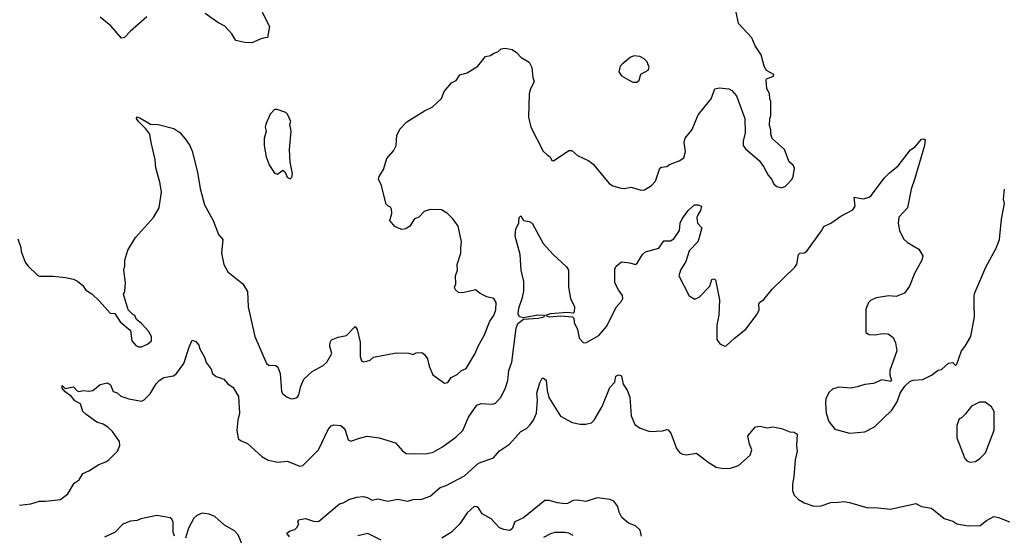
# Model space of a CAD drawing. Extents: x 2220520 to 2384350, y 721165 to 893491.
# Tile 41 of 256: x 2262056 to 2269009, y 768012 to 771653. Entities that reach past the tile are written whole.
import ezdxf

# ---------------------------------------------------------------- set-up
doc = ezdxf.new("R2010")
doc.units = 0

msp = doc.modelspace()

# ---------------------------------------------------------------- linework, layer by layer
at = {"layer": '0CON20XD'}
for points in [[(2262378.8, 769831.2), (2262435, 769820), (2262465, 769806.7), (2262502.5, 769775), (2262523.6, 769743.6), (2262566.4, 769716.4), (2262620, 769665), (2262695, 769580), (2262728.3, 769578.3), (2262765, 769520), (2262838.3, 769458.3), (2262847.5, 769385), (2262875, 769352.5), (2262895, 769342.5), (2262915, 769342.5), (2262958.3, 769361.7), (2262987.5, 769385), (2262987.5, 769415), (2262965, 769452.5), (2262915, 769507.5), (2262880, 769535), (2262870, 769565), (2262855, 769570), (2262823, 769603), (2262790, 769715), (2262797.5, 769735), (2262803.3, 769795), (2262792.5, 769885), (2262799.4, 769915), (2262798.6, 769955), (2262818.8, 770025), (2262874, 770115), (2263002, 770255), (2263040, 770325), (2263057, 770437), (2263045.8, 770505), (2263017.1, 770607.1), (2263012, 770665), (2262983.8, 770785), (2262976, 770845), (2262945.5, 770885.5), (2262894.4, 770935), (2262880.8, 770955), (2262882.5, 770967.5), (2262905, 770960.8), (2262980, 770915), (2263035, 770912.5), (2263145, 770883.3), (2263185.9, 770855.9), (2263225, 770812.5), (2263256.7, 770765), (2263273.3, 770725), (2263312, 770575), (2263329.7, 770459.7), (2263361.4, 770345), (2263421.4, 770235), (2263458.8, 770135), (2263489.7, 770099.7), (2263481.9, 770005), (2263497.1, 769925), (2263525, 769871.2), (2263631.7, 769788.3), (2263664.1, 769734.1), (2263669.2, 769625), (2263716, 769415), (2263798, 769225), (2263815, 769214), (2263865, 769212), (2263879.7, 769199.7), (2263895.6, 769155), (2263905, 769027.5), (2263915, 769011.2), (2263945, 768986.2), (2263975, 768976.2), (2263995, 768976.7), (2264015, 768986), (2264026.9, 769003.1), (2264041.8, 769065), (2264061.9, 769115), (2264121.4, 769168.6), (2264199.7, 769210.3), (2264226, 769234), (2264259.4, 769295), (2264245.7, 769345), (2264247.7, 769372.3), (2264258.3, 769391.7), (2264305, 769411.2), (2264365, 769422), (2264425, 769486.7), (2264440, 769465), (2264461.2, 769375), (2264461.2, 769275), (2264470, 769245), (2264485, 769237.5), (2264508.3, 769241.7), (2264530.5, 769249.5), (2264555, 769270), (2264715, 769300), (2264805, 769297.5), (2264835, 769287.5), (2264855, 769300), (2264895, 769302.5), (2264915, 769287.5), (2264937, 769257), (2264948.6, 769205), (2264974.2, 769144.2), (2265055, 769086.7), (2265078.8, 769091.2), (2265102.9, 769127.1), (2265145, 769146.7), (2265175, 769176), (2265209.7, 769190.3), (2265272.5, 769295), (2265292.6, 769347.4), (2265337.2, 769422.8), (2265377, 769523), (2265404.2, 769565), (2265419.2, 769605), (2265422, 769655), (2265405, 769683.8), (2265355, 769696.2), (2265308.3, 769718.3), (2265275.8, 769745.8), (2265185, 769723.8), (2265155, 769727.5), (2265132.5, 769745), (2265127.5, 769765), (2265137, 769787), (2265133.3, 769845), (2265148.8, 769885), (2265146.2, 769925), (2265171.2, 770005), (2265171.7, 770041.7), (2265176.2, 770085), (2265153.3, 770195), (2265116.7, 770245), (2265076.7, 770285), (2265035, 770309.2), (2264955, 770312.5), (2264911.4, 770298.6), (2264875, 770257.5), (2264845, 770247.5), (2264811.2, 770195), (2264783.9, 770176.1), (2264751.7, 770171.7), (2264705, 770193.3), (2264670, 770235), (2264684, 770285), (2264681.2, 770315), (2264675, 770330), (2264655, 770337.5), (2264645, 770350), (2264608.8, 770488.8), (2264588.8, 770525), (2264594, 770545), (2264625.8, 770594.2), (2264647.8, 770672.2), (2264695, 770726.7), (2264715, 770763.3), (2264718.8, 770835), (2264740.9, 770879.1), (2264789.4, 770930.6), (2264915, 771009.2), (2264970, 771035), (2265035, 771096.7), (2265053.8, 771145), (2265105, 771206.7), (2265137.7, 771222.3), (2265165, 771262.5), (2265215, 771276.7), (2265292.5, 771325), (2265345, 771392.5), (2265380.7, 771399.3), (2265403.9, 771416.1), (2265433.6, 771426.4), (2265455, 771446.7), (2265485, 771451.2), (2265535, 771441.4), (2265565, 771422), (2265596.4, 771386.4), (2265655, 771352.5), (2265673.8, 771315), (2265680, 771245), (2265688.8, 771215), (2265664, 771165), (2265655, 771130), (2265650, 770965), (2265666.2, 770895), (2265753.9, 770723.9), (2265782.5, 770695), (2265803.3, 770683.3), (2265815, 770657.5), (2265825, 770656.7), (2265935, 770730), (2265955, 770728.8), (2265995, 770693.3), (2266075, 770656.7), (2266105, 770633.3), (2266218.8, 770495), (2266245, 770480.6), (2266303.6, 770463.6), (2266325, 770461.5), (2266375, 770470.6), (2266445, 770450), (2266468.9, 770451.1), (2266518.6, 770481.4), (2266545, 770512), (2266575.7, 770604.3), (2266587.7, 770612.3), (2266625, 770616.7), (2266645, 770630), (2266714.2, 770655.8), (2266745, 770676.7), (2266758.8, 770718.8), (2266748.1, 770785), (2266754.5, 770815.5), (2266805, 770876.7), (2266847.9, 770982.1), (2266939.2, 771095), (2266966, 771164), (2266995, 771172.5), (2267065, 771164.4), (2267085, 771152.5), (2267119.2, 771115), (2267178, 770955), (2267178.8, 770855), (2267164.1, 770795.9), (2267166.2, 770765), (2267181.7, 770741.7), (2267277.7, 770657.7), (2267308.8, 770615), (2267341.2, 770555), (2267366.7, 770525), (2267381.2, 770491.2), (2267402.5, 770475), (2267435, 770466.2), (2267465, 770476.2), (2267510, 770525), (2267518.8, 770545), (2267526.7, 770605), (2267517.5, 770625), (2267489.3, 770649.3), (2267457.5, 770735), (2267370, 770815), (2267360, 770845), (2267360, 770875), (2267350, 770905), (2267352.5, 770955), (2267360, 770975), (2267360, 771075), (2267352.5, 771095), (2267351.7, 771131.7), (2267332.5, 771165), (2267327.5, 771225), (2267330, 771235), (2267380, 771255), (2267382.5, 771265), (2267328.8, 771295), (2267313.3, 771325), (2267293.3, 771405), (2267249.3, 771469.3), (2267227.5, 771525), (2267131.2, 771625), (2267116.2, 771705)], [(2263767.5, 771705), (2263820, 771605), (2263805, 771527.5), (2263765, 771518.8), (2263695, 771490), (2263645, 771492), (2263582.5, 771505), (2263555, 771552.5), (2263505, 771607.5), (2263455, 771633.3), (2263365.9, 771695.9)], [(2262955, 771673.8), (2262835, 771570), (2262795, 771526.7), (2262775, 771523.3), (2262698.9, 771608.9), (2262625, 771671.2)], [(2266415, 771212.5), (2266430, 771225), (2266442, 771268), (2266495, 771297.5), (2266501.2, 771315), (2266487.5, 771355), (2266467.2, 771377.2), (2266435, 771392.9), (2266392.5, 771397.5), (2266367.5, 771385), (2266310.7, 771339.3), (2266296.4, 771323.6), (2266286.7, 771285), (2266305, 771257.5), (2266355, 771227.5), (2266385, 771212.5), (2266415, 771212.5)], [(2263965, 770530), (2263978.3, 770541.7), (2263982.5, 770565), (2263967, 770647), (2263962.5, 770735), (2263972.5, 770865), (2263963.6, 770913.6), (2263970, 770935), (2263947.5, 770985), (2263935, 770997.5), (2263875, 771017.5), (2263855, 771017.5), (2263823.9, 770986.1), (2263793.3, 770915), (2263790, 770895), (2263796.2, 770865), (2263783.3, 770815), (2263782.5, 770765), (2263797.5, 770685), (2263818.3, 770628.3), (2263855, 770570), (2263877, 770563), (2263915, 770590), (2263930, 770575), (2263945, 770540), (2263965, 770530)], [(2262055, 768225.5), (2262135, 768234.6), (2262195, 768252.7), (2262237.9, 768252.1), (2262344.5, 768265.5), (2262395, 768304.3), (2262439.5, 768380.5), (2262475, 768404.5), (2262502.6, 768447.4), (2262545, 768466.9), (2262615, 768512.5), (2262665, 768530), (2262685, 768543.8), (2262746.7, 768605), (2262763.3, 768645), (2262760, 768675), (2262711.2, 768745), (2262678.8, 768775), (2262645, 768797.1), (2262601.7, 768811.7), (2262525, 768864.2), (2262500.8, 768885), (2262485, 768940), (2262445, 768960.8), (2262421.1, 768991.1), (2262377.5, 769025), (2262355, 769050), (2262355, 769070), (2262377.5, 769047.5), (2262435, 769060), (2262461.4, 769031.4), (2262475, 769026.2), (2262505, 769034), (2262545, 769028.8), (2262572.5, 769035), (2262625, 769076.7), (2262675, 769088.8), (2262696.7, 769075), (2262717, 769027), (2262745, 769018.8), (2262771.2, 768995), (2262827.5, 768975), (2262915, 768960), (2262935, 768969.2), (2262978.1, 769011.9), (2263019.1, 769080.9), (2263040.6, 769105), (2263075, 769126.9), (2263142.9, 769137.1), (2263164.3, 769155), (2263215.4, 769224.6), (2263255, 769346.7), (2263275, 769390), (2263299.2, 769379.2), (2263320, 769355), (2263328.3, 769328.3), (2263363.8, 769265), (2263372.3, 769232.3), (2263407.5, 769185), (2263417.5, 769155), (2263443.9, 769133.9), (2263465, 769126.7), (2263497.5, 769115), (2263525, 769082.5), (2263562.5, 769055), (2263602.3, 768992.3), (2263608.8, 768875), (2263596.2, 768825), (2263588.8, 768755), (2263600, 768695), (2263615, 768681.2), (2263665, 768661.2), (2263765, 768567.5), (2263811.3, 768541.3), (2263878.3, 768528.3), (2263945, 768535.8), (2264035, 768500), (2264055, 768503.8), (2264166, 768615), (2264235, 768760), (2264255, 768783.8), (2264275, 768790.8), (2264325, 768786.2), (2264341.7, 768771.7), (2264353.3, 768755), (2264376.7, 768686.7), (2264395, 768676.7), (2264455, 768698.8), (2264509.3, 768710.7), (2264595, 768701.2), (2264710, 768665), (2264758.3, 768608.3), (2264785, 768590), (2264845, 768586.2), (2264935, 768589.2), (2264975, 768598), (2265042.6, 768637.4), (2265135.9, 768704.1), (2265185, 768752), (2265225.5, 768845), (2265285, 768930), (2265311.7, 768941.7), (2265395, 768938.8), (2265415, 768943.8), (2265455, 768990), (2265486.8, 769053.2), (2265504.2, 769105), (2265511.4, 769175), (2265530.6, 769235), (2265562.8, 769475), (2265573, 769507), (2265615, 769537.5), (2265716.7, 769545), (2265758.8, 769555), (2265762.5, 769565), (2265715, 769565.9), (2265615, 769546.7), (2265585, 769554.4), (2265576.1, 769575), (2265581.9, 769615), (2265607.8, 769692.2), (2265615.9, 769735), (2265616.6, 769805), (2265596.9, 769885), (2265590.6, 769995), (2265556, 770125), (2265560, 770175), (2265580, 770215), (2265583, 770257), (2265595, 770267.5), (2265613.8, 770233.8), (2265655, 770228.8), (2265675, 770216.2), (2265752.4, 770072.4), (2265822.9, 769995), (2265917.6, 769907.6), (2265932, 769885), (2265930.7, 769765), (2265945.4, 769685), (2265972.9, 769625), (2265972, 769588), (2265965, 769580), (2265925, 769584.3), (2265805.3, 769575.3), (2265770, 769565), (2265794.4, 769554.4), (2265875, 769561.5), (2265960, 769555), (2265970, 769545), (2265971.2, 769515), (2265994.1, 769464.1), (2266006.7, 769405), (2266035, 769372.5), (2266055, 769370), (2266145, 769423.8), (2266201.7, 769488.3), (2266267.2, 769622.8), (2266305.7, 769665), (2266314.4, 769685), (2266313.1, 769705), (2266284.2, 769744.2), (2266260, 769795), (2266258.3, 769891.7), (2266268.3, 769911.7), (2266305, 769942.5), (2266365, 769936.9), (2266405, 769924), (2266416.7, 769933.3), (2266453.5, 769995), (2266475, 770014.5), (2266570.2, 770039.8), (2266605, 770091.2), (2266651.2, 770091.2), (2266675, 770104.4), (2266715.8, 770165), (2266720.8, 770215), (2266735, 770246.7), (2266776.7, 770305), (2266822.5, 770345), (2266846.1, 770346.1), (2266870, 770335), (2266863.8, 770305), (2266844.3, 770275.7), (2266838.8, 770255), (2266843.8, 770215), (2266873, 770183), (2266852, 770105), (2266844, 770085), (2266785, 770020), (2266760, 769945), (2266722, 769885), (2266712, 769845), (2266785, 769702.5), (2266825, 769680), (2266855, 769693.3), (2266929.5, 769770.5), (2266945, 769817.5), (2266955, 769822.5), (2266970, 769815), (2266998, 769675), (2266993.9, 769566.1), (2266980, 769495), (2266980, 769395), (2267000, 769365), (2267035, 769347.5), (2267045, 769350), (2267103.3, 769405), (2267185, 769466.7), (2267265, 769573.3), (2267277.5, 769605), (2267275.9, 769644.1), (2267281.2, 769655), (2267312.1, 769677.9), (2267370.6, 769749.4), (2267530.8, 769905), (2267543.4, 769926.6), (2267556.2, 769995), (2267565, 770003.8), (2267595, 770006), (2267615, 770018.8), (2267718.7, 770161.3), (2267735, 770192), (2267783.3, 770215), (2267855, 770266.2), (2267939.5, 770310.5), (2267956.7, 770335), (2267950, 770400), (2268013, 770387), (2268055, 770400), (2268069.3, 770410.7), (2268164.1, 770535.9), (2268198.3, 770571.7), (2268259.5, 770620.5), (2268347, 770733), (2268380, 770755), (2268425, 770810), (2268441.7, 770811.7), (2268450, 770805), (2268446.7, 770765), (2268374, 770525), (2268352, 770455), (2268326.7, 770325), (2268265, 770257.5), (2268258.8, 770215), (2268270, 770165), (2268298, 770105), (2268325, 770078.8), (2268405, 770033.3), (2268433.3, 769985), (2268427.5, 769955), (2268375, 769860), (2268339.5, 769770.5), (2268305, 769722.5), (2268245, 769697.5), (2268195, 769703.3), (2268105, 769688.8), (2268065, 769670), (2268050, 769655), (2268032.3, 769607.7), (2268032.5, 769445), (2268055, 769430), (2268096.4, 769426.4), (2268146.1, 769436.1), (2268190, 769435), (2268225, 769407.5), (2268241.7, 769371.7), (2268250, 769315), (2268201.2, 769175), (2268201.2, 769145), (2268212.5, 769105), (2268205, 769097.5), (2268145, 769110), (2268085, 769083.8), (2268025, 769076.2), (2267969.5, 769060.5), (2267925, 769051.2), (2267841.7, 769058.3), (2267795, 769043.3), (2267769.5, 769020.5), (2267748.8, 768975), (2267746, 768945), (2267752, 768875), (2267770, 768815), (2267811.7, 768761.7), (2267915, 768734), (2268025, 768742), (2268091.7, 768778.3), (2268215.8, 768895), (2268253.8, 768955), (2268273.9, 769016.1), (2268307.5, 769065), (2268345, 769100), (2268365, 769107.5), (2268435, 769112.5), (2268495, 769142.5), (2268543, 769177), (2268565, 769182.5), (2268615, 769226.7), (2268645, 769232.5), (2268665, 769210), (2268675, 769220), (2268706.4, 769313.6), (2268733.6, 769346.4), (2268774.1, 769415.9), (2268799.2, 769555), (2268797.5, 769642.5), (2268796.1, 769703.9), (2268802, 769725), (2268880, 769905), (2268951.7, 770038.3), (2268975, 770100), (2268988.8, 770245), (2269011.2, 770355), (2269004, 770385), (2269011.2, 770455)], [(2262042.5, 770105), (2262063.3, 770045), (2262066.7, 770015), (2262095, 769940), (2262112.5, 769915), (2262185, 769847.5), (2262195, 769842.5), (2262291.7, 769841.7), (2262378.8, 769831.2)], [(2265729.3, 769089.3), (2265745, 769122.5), (2265755, 769122.5), (2265775, 769107.5), (2265780, 769035), (2265793.5, 768985), (2265875, 768853.3), (2265957.6, 768807.6), (2266015, 768797.1), (2266055, 768797.5), (2266093, 768807), (2266112.5, 768825), (2266168.9, 768921.1), (2266222.5, 769055), (2266257.9, 769092.1), (2266266.7, 769135), (2266283.9, 769146.1), (2266300.7, 769140.7), (2266306.7, 769135), (2266318.3, 769078.3), (2266345, 769036.2), (2266365, 768987.5), (2266373.1, 768855), (2266400.8, 768795), (2266438.3, 768768.3), (2266505, 768744.5), (2266595, 768748.6), (2266625, 768758.8), (2266635, 768756.2), (2266655, 768733.8), (2266695, 768623.8), (2266715, 768596.2), (2266737.5, 768585), (2266765, 768580.8), (2266835, 768592.9), (2266918.3, 768528.3), (2266975, 768494), (2267024.2, 768484.2), (2267075, 768486), (2267132.5, 768505), (2267215, 768577.5), (2267226.2, 768615), (2267210, 768655), (2267198.8, 768715), (2267251.7, 768778.3), (2267285, 768783.2), (2267335, 768770.7), (2267375, 768776.7), (2267436.2, 768765), (2267495, 768742.5), (2267525, 768740), (2267545.8, 768725), (2267540.8, 768645), (2267546, 768605), (2267532.5, 768545), (2267523.3, 768425), (2267512.6, 768372.6), (2267514.4, 768325), (2267526.3, 768296.3), (2267555, 768263.8), (2267595, 768240), (2267665, 768217.5), (2267715, 768220), (2267785, 768244.2), (2267835, 768245.8), (2267875, 768250.8), (2267915, 768244.3), (2268045, 768205.8), (2268095, 768209.2), (2268205, 768196.2), (2268385, 768237.1), (2268425, 768216.2), (2268495, 768203.3), (2268585, 768130.6), (2268645, 768110.6), (2268675, 768093.1), (2268755, 768079.2), (2268838.8, 768081.2), (2268884.3, 768115.7), (2268935, 768143.8), (2268967.3, 768137.3), (2269045, 768106)], [(2263960.7, 768000.7), (2263943, 768027), (2263965, 768042.5), (2263998.3, 768051.7), (2264015, 768070), (2264027.5, 768095), (2264020, 768105), (2264025, 768120), (2264075, 768130), (2264131.7, 768111.7), (2264165, 768110), (2264315, 768233.8), (2264339.5, 768240.5), (2264382.5, 768265), (2264435, 768282), (2264485, 768285.7), (2264509.5, 768279.5), (2264545, 768258.8), (2264585, 768268.6), (2264655, 768252), (2264726.1, 768266.1), (2264795, 768253.8), (2264835, 768263.8), (2264895, 768266.2), (2264955, 768288), (2265025, 768350), (2265066.8, 768363.2), (2265198.3, 768431.7), (2265295, 768522), (2265401.1, 768558.9), (2265445, 768609.2), (2265514.6, 768655.4), (2265595, 768744.3), (2265635, 768767.1), (2265659.4, 768790.6), (2265684.4, 768825.6), (2265705.5, 768874.5), (2265713.2, 768965), (2265708.9, 769015), (2265729.3, 769089.3)], [(2268765, 768527.5), (2268805, 768533.8), (2268836.7, 768555), (2268876.7, 768595), (2268937.5, 768755), (2268938.8, 768885), (2268919.5, 768919.5), (2268875, 768952.5), (2268835, 768952.5), (2268777, 768923), (2268735, 768870), (2268705, 768840), (2268690, 768835), (2268673.9, 768786.1), (2268675, 768700), (2268730, 768555), (2268745, 768537.5), (2268765, 768527.5)], [(2266448.1, 768005), (2266438.7, 768048.7), (2266405, 768078.6), (2266355, 768097.5), (2266307.5, 768137.5), (2266288.6, 768175), (2266280.5, 768215), (2266252.4, 768252.4), (2266225, 768264.6), (2266135, 768275.4), (2266055, 768249.4), (2265995, 768258.9), (2265965, 768256.9), (2265925, 768236.7), (2265906.2, 768233.8), (2265855, 768240), (2265795, 768258.5), (2265765, 768257.3), (2265615, 768136.1), (2265552.5, 768107.5), (2265535, 768058.6), (2265515, 768046.2), (2265475, 768052.6), (2265444.9, 768064.9), (2265385, 768128.4), (2265322.5, 768162.5), (2265295, 768206.2), (2265285, 768213.8), (2265265.4, 768214.6), (2265215, 768169.6), (2265165, 768092.7), (2265105, 768033.2), (2265038.3, 767991.7)], [(2263148.1, 768005), (2263140.5, 768035), (2263140.4, 768105), (2263131.5, 768125), (2263118.6, 768135), (2263025, 768152.7), (2262912.4, 768127.6), (2262885, 768116.5), (2262838.8, 768111.2), (2262785, 768090), (2262730.8, 768035), (2262655, 767997.8)], [(2263639.8, 767919.8), (2263598.2, 768015), (2263573.2, 768043.2), (2263502.6, 768082.6), (2263434.7, 768144.7), (2263395, 768161.1), (2263345, 768168.5), (2263307.4, 768152.6), (2263285, 768133.1), (2263247.4, 768062.6), (2263227.6, 767992.4)], [(2264607.7, 767977.7), (2264515, 768024.6), (2264445, 768008.5)], [(2265965, 768010.9), (2265935, 768027.3), (2265905, 768032.7), (2265835, 768030.6), (2265805, 768023.1), (2265755, 767997.1)]]:
    msp.add_lwpolyline(points, dxfattribs=at)

doc.saveas('drawing.dxf')
